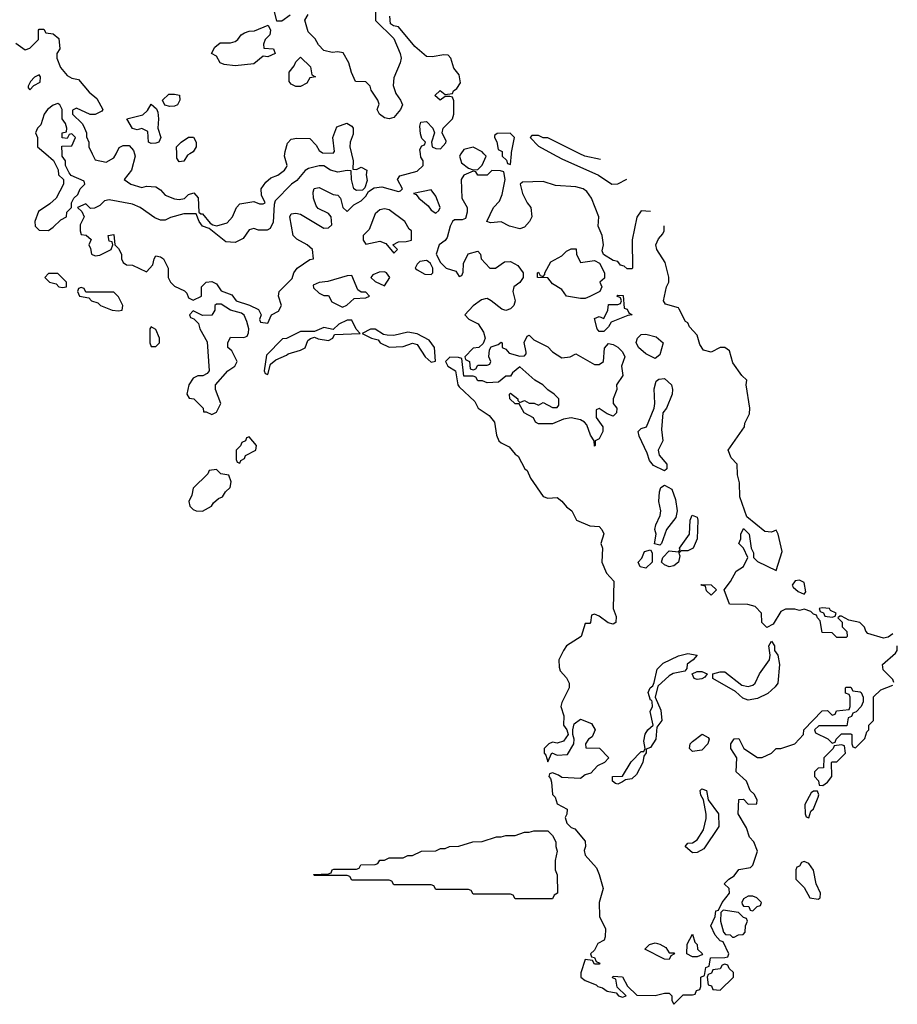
# Model space of a CAD drawing. Header units: inches. Extents: x 2701323 to 2964515, y 494916 to 722124.
# Tile 21 of 256: x 2760586 to 2764349, y 606354 to 610575. Entities that reach past the tile are written whole.
import ezdxf

# ---------------------------------------------------------------- set-up
doc = ezdxf.new("R2010")
doc.units = ezdxf.units.IN
doc.header["$MEASUREMENT"] = 0
doc.layers.add('C7660', color=7, linetype='Continuous')
doc.layers.add('C7661', color=7, linetype='Continuous')

msp = doc.modelspace()

# ---------------------------------------------------------------- linework, layer by layer
at = {"layer": 'C7660', "color": 2, "elevation": 2}
for points in [[(2760697.5, 610000), (2760731.3, 609971.3), (2760751.6, 609931.6), (2760752, 609910), (2760774, 609890), (2760774, 609870), (2760742, 609810), (2760715.3, 609784.7), (2760667.1, 609752.9), (2760651.3, 609710), (2760652, 609690), (2760670, 609672), (2760710, 609671.3), (2760730, 609684.7), (2760763.1, 609716.9), (2760786, 609730), (2760788, 609750), (2760808, 609770), (2760808, 609790), (2760818, 609810), (2760834.6, 609825.4), (2760846, 609850), (2760866, 609870), (2760862, 609882), (2760807.3, 609907.3), (2760798, 609918), (2760782, 609950), (2760782, 609970), (2760768, 609990), (2760767.8, 610000)], [(2762008.5, 610000), (2762016, 609970), (2762014, 609934), (2762030, 609932), (2762050, 609942), (2762074, 609930), (2762071.3, 609910), (2762075.3, 609884.7), (2762065.4, 609854.6), (2762056, 609844), (2762030, 609842), (2762018, 609850), (2762009.1, 609889.1), (2762007.3, 609927.3), (2761990, 609928.7), (2761950, 609921.2), (2761918, 609930), (2761890, 609948.7), (2761870, 609948.7), (2761823.6, 609936.4), (2761810, 609928.7), (2761774.4, 609885.6), (2761752, 609870), (2761682, 609798), (2761676.9, 609783.1), (2761673.4, 609706.6), (2761659.9, 609680.1), (2761647.1, 609672.9), (2761610, 609672.7), (2761590, 609679.3), (2761570, 609673.2), (2761543.5, 609636.5), (2761510, 609619.3), (2761470, 609622.7), (2761399, 609679), (2761369.5, 609689.5), (2761355.3, 609710), (2761342, 609742), (2761290, 609742.7), (2761233, 609727), (2761210, 609716), (2761190, 609716), (2761166, 609726), (2761102, 609770), (2761070, 609783.7), (2760970, 609802), (2760950, 609798), (2760930, 609778), (2760907.3, 609767.3), (2760890, 609766), (2760870, 609786), (2760834, 609770), (2760852.7, 609752.7), (2760862, 609730), (2760845.4, 609694.6), (2760844.7, 609670), (2760850, 609654), (2760871.6, 609651.6), (2760892, 609632), (2760882, 609610), (2760890, 609594), (2760894, 609570), (2760910, 609562), (2760930, 609564.7), (2760978, 609590), (2760986, 609610), (2760982, 609622), (2760970, 609626), (2760966, 609650), (2760990, 609654), (2760994, 609610), (2761010, 609594), (2761022, 609570), (2761022, 609550), (2761030, 609534), (2761043.6, 609523.6), (2761070, 609522), (2761130, 609494), (2761156.4, 609523.6), (2761162, 609550), (2761170, 609562), (2761190, 609558), (2761202, 609550), (2761222, 609510), (2761222, 609470), (2761232, 609450), (2761250, 609432), (2761292, 609412), (2761302, 609402), (2761310, 609382), (2761330, 609372), (2761366, 609390), (2761366, 609430), (2761386, 609450), (2761410, 609452), (2761430, 609442), (2761450, 609412), (2761495.3, 609395.3), (2761514, 609370), (2761571.1, 609351.1), (2761610, 609332), (2761622, 609310), (2761614, 609290), (2761618, 609278), (2761650, 609274), (2761666, 609310), (2761695.3, 609324.7), (2761708, 609350), (2761695.3, 609390), (2761698, 609410), (2761754.6, 609465.4), (2761762, 609490), (2761775.3, 609510), (2761830, 609546), (2761846, 609550), (2761842, 609590), (2761819, 609610), (2761774.5, 609634.5), (2761759, 609650), (2761744, 609730), (2761750, 609742), (2761770, 609746), (2761790, 609741), (2761890, 609680.7), (2761910, 609682.8), (2761924, 609696), (2761921.2, 609730), (2761910, 609744), (2761865.2, 609765.2), (2761857.2, 609777.2), (2761845.2, 609810), (2761844, 609836), (2761849, 609851), (2761870, 609856), (2761930, 609824.7), (2761950, 609822), (2761962, 609810), (2761972, 609770), (2761990, 609752), (2762019, 609781), (2762050, 609798), (2762070, 609818), (2762081.2, 609838.8), (2762105.6, 609854.4), (2762138, 609858), (2762210, 609838), (2762219, 609841), (2762228, 609850), (2762206, 609890), (2762215.3, 609904.7), (2762290, 609924.7), (2762315.3, 609950), (2762315.3, 609970), (2762305.2, 609985.2), (2762303.8, 610000)], [(2760897, 610000), (2760910, 609974), (2760956.4, 609963.6), (2760990, 609982), (2760999.3, 610000)], [(2761078.3, 610000), (2761081, 609990), (2761064.7, 609930), (2761034, 609890), (2761062, 609870), (2761110, 609856), (2761130, 609861), (2761170, 609858), (2761190, 609844.7), (2761210, 609822.8), (2761250, 609807.3), (2761270, 609804), (2761292.5, 609807.5), (2761310, 609824.7), (2761332.7, 609832.7), (2761351.6, 609811.6), (2761354, 609750), (2761362, 609742), (2761370, 609742), (2761402, 609702), (2761414.8, 609694.8), (2761430.9, 609690.9), (2761476.2, 609703.8), (2761499, 609730), (2761515.3, 609770), (2761530, 609784.7), (2761590, 609796), (2761614, 609786), (2761630, 609784.7), (2761638, 609790), (2761623.1, 609823.1), (2761622, 609850), (2761641.2, 609878.8), (2761662.7, 609897.3), (2761692.5, 609907.5), (2761722, 609930), (2761730, 609942), (2761733.2, 609950), (2761722, 609990), (2761723, 610000)], [(2761315.4, 610000), (2761305.4, 609994.6), (2761290, 609968), (2761270, 609966), (2761260.4, 609980.4), (2761259.5, 610000)], [(2762477.8, 610000), (2762471, 609990), (2762480.7, 609960.7), (2762510, 609938), (2762530, 609931.3), (2762550, 609932), (2762568.9, 609951.1), (2762586, 609990), (2762576.7, 610000)], [(2762654, 610000), (2762654, 609990), (2762672.7, 609972.7), (2762678, 609958), (2762690, 609954), (2762694.1, 610000)], [(2762870.2, 610000), (2762910, 609978.8), (2763067.5, 609907.5), (2763124.7, 609870), (2763150, 609870.7), (2763189.3, 609890.7)], [(2763076, 609976), (2763009.3, 609989.3), (2762987.7, 610000)], [(2763290, 609752), (2763250, 609755.1), (2763232.3, 609727.7), (2763211.3, 609631.3), (2763214, 609510), (2763210, 609506), (2763190, 609506), (2763178, 609518), (2763162, 609522), (2763150, 609538), (2763130, 609542), (2763088.4, 609568.4), (2763084, 609584), (2763088.7, 609610), (2763084, 609650), (2763066, 609690), (2763068.7, 609730), (2763037.2, 609810), (2763017.5, 609837.5), (2763002, 609850), (2762970, 609858), (2762883.7, 609863.7), (2762830, 609881.2), (2762742, 609878), (2762732, 609870), (2762742, 609830), (2762762, 609790), (2762778, 609770), (2762782, 609730), (2762772, 609710), (2762750, 609686), (2762730, 609678), (2762686, 609690), (2762650, 609708.7), (2762604, 609704), (2762588.7, 609710), (2762618, 609770), (2762643.1, 609796.9), (2762655.3, 609824.7), (2762668, 609890), (2762662, 609922), (2762647.3, 609927.3), (2762610, 609928), (2762590, 609908.7), (2762550, 609908), (2762542, 609922), (2762530, 609926), (2762490, 609908.7), (2762478.8, 609890), (2762481, 609810), (2762504, 609770), (2762504, 609750), (2762496.9, 609723.1), (2762483.6, 609716.4), (2762450, 609717.2), (2762441, 609710), (2762431, 609690), (2762419.1, 609640.9), (2762410, 609628), (2762384.7, 609610), (2762371.3, 609570), (2762390, 609534), (2762414, 609510), (2762456, 609496), (2762470, 609474), (2762482, 609478), (2762487.3, 609492.7), (2762488.7, 609530), (2762509.2, 609570.8), (2762550, 609582), (2762562, 609570), (2762564.7, 609550), (2762602, 609510), (2762626, 609510), (2762664, 609536), (2762690, 609538.8), (2762721.4, 609521.4), (2762744.7, 609490), (2762744.7, 609470), (2762730, 609448.7), (2762704.7, 609430), (2762701, 609410), (2762710.9, 609369.1), (2762704.7, 609350), (2762690, 609335.3), (2762670, 609328.7), (2762653.6, 609333.6), (2762608, 609370), (2762590, 609379), (2762582, 609378), (2762566.4, 609373.6), (2762530, 609348.7), (2762494, 609310), (2762511.6, 609291.6), (2762551.1, 609271.1), (2762575.3, 609235.3), (2762582, 609210), (2762572.7, 609187.3), (2762554, 609170), (2762530, 609166), (2762494, 609130), (2762498, 609118), (2762514, 609110), (2762518, 609078), (2762530, 609074), (2762542, 609078), (2762550, 609094), (2762590, 609094), (2762602, 609098), (2762606, 609110), (2762598, 609130), (2762600.4, 609159.6), (2762608, 609172), (2762638, 609182), (2762650, 609192), (2762654, 609190), (2762654, 609170), (2762670, 609162), (2762684.7, 609144.7), (2762730, 609132), (2762750, 609134), (2762758, 609142), (2762758, 609150), (2762749, 609191), (2762762, 609218), (2762770, 609222), (2762790, 609202), (2762850, 609172), (2762870.7, 609150.7), (2762910, 609124.7), (2762946, 609130), (2762970, 609142), (2763050, 609096), (2763070, 609096), (2763088.7, 609110), (2763092.7, 609167.3), (2763110, 609186), (2763130, 609182.8), (2763150.8, 609170.8), (2763170.8, 609150.8), (2763181, 609130), (2763166.8, 609090), (2763171.3, 609050), (2763144.7, 609010), (2763146, 608990), (2763131, 608950), (2763131, 608930), (2763146, 608910), (2763144.7, 608890), (2763130, 608875.3), (2763104.7, 608884.7), (2763070, 608908), (2763058, 608902), (2763058, 608870), (2763086, 608830), (2763086, 608810), (2763070, 608778), (2763054, 608770), (2763054, 608750), (2763050, 608746), (2763048.7, 608770), (2763033.6, 608793.6), (2763018, 608838), (2763008, 608850), (2762990, 608859), (2762950, 608868.7), (2762918, 608862), (2762870, 608842), (2762810, 608842), (2762798, 608850), (2762788.7, 608868.7), (2762749.3, 608889.3), (2762728, 608928), (2762710, 608928.7), (2762688, 608950), (2762686, 608970), (2762690, 608974), (2762722, 608950), (2762722, 608942), (2762730, 608934), (2762750, 608942), (2762770, 608931.3), (2762791.3, 608931.3), (2762810, 608922), (2762830, 608934), (2762870, 608912), (2762890, 608912), (2762897.2, 608922.8), (2762898, 608950), (2762878, 608970), (2762850, 608988), (2762828.7, 609010), (2762794, 609030), (2762730, 609086), (2762699.6, 609060.4), (2762690, 609046), (2762670, 609046), (2762639.6, 609020.4), (2762590, 609018), (2762570, 609026), (2762550, 609026), (2762542, 609042), (2762530, 609046), (2762490, 609046), (2762482, 609122), (2762467.3, 609127.3), (2762430, 609128), (2762412, 609110), (2762422, 609090), (2762454, 609070), (2762464, 609010), (2762470, 609001), (2762538, 608938), (2762552, 608910), (2762598.4, 608878.4), (2762622, 608850), (2762630, 608794), (2762641, 608770), (2762650, 608761), (2762684, 608744), (2762710, 608712), (2762723.6, 608703.6), (2762752, 608650), (2762762, 608642), (2762776, 608610), (2762830, 608531), (2762850, 608523), (2762890, 608526), (2762910, 608511.3), (2762930, 608486), (2762954, 608470), (2762974, 608430), (2763030, 608404.7), (2763070, 608402), (2763082, 608390), (2763091.1, 608371.1), (2763078, 608330), (2763084.7, 608310), (2763082, 608250), (2763102, 608202), (2763132.7, 608167.3), (2763131, 608050), (2763143.6, 608016.4), (2763142, 607990), (2763130, 607984), (2763109.2, 607989.2), (2763070, 608018), (2763050, 608026), (2763038, 608022), (2763034, 607990), (2763030, 607986), (2763010, 607986), (2762994, 607930), (2762931, 607890), (2762917.3, 607870), (2762898, 607830), (2762899.6, 607799.6), (2762903.6, 607783.6), (2762930, 607754), (2762942, 607730), (2762942, 607710), (2762910, 607648), (2762905.5, 607630), (2762918.8, 607590), (2762918, 607550), (2762932, 607530), (2762938, 607510), (2762917.3, 607482.7), (2762890, 607474), (2762870, 607478), (2762854, 607470), (2762834, 607450), (2762834, 607430), (2762842, 607422), (2762850, 607394), (2762868, 607432), (2762890, 607422), (2762935.3, 607424.7), (2762962, 607470), (2762964, 607490), (2762957.2, 607510), (2762957.2, 607530), (2762964, 607556), (2762990, 607576), (2763037.3, 607557.3), (2763054, 607530), (2763039.8, 607500.2), (2763024.7, 607490), (2763012, 607470), (2763014, 607454), (2763071.6, 607451.6), (2763112, 607410), (2763094, 607390), (2763063.5, 607376.5), (2763035.3, 607344.7), (2763010, 607338), (2762990, 607322), (2762910, 607326), (2762896.4, 607336.4), (2762870, 607346), (2762858, 607342), (2762854, 607330), (2762862, 607322), (2762866, 607306), (2762870, 607254), (2762882, 607242), (2762890, 607214), (2762934, 607190), (2762931.6, 607168.4), (2762924.7, 607155.3), (2762932, 607130), (2762950, 607112), (2762966, 607106), (2763010, 607054), (2763011.3, 607030), (2763006, 607014), (2763010, 606994), (2763058.5, 606938.5), (2763071, 606910), (2763087.3, 606850), (2763071, 606790), (2763071.3, 606730), (2763098, 606678), (2763096.9, 606643.1), (2763091.3, 606628.7), (2763065.4, 606614.6), (2763050, 606586), (2763034, 606570), (2763038, 606558), (2763050, 606554), (2763058, 606538), (2763074, 606530), (2763070, 606526), (2763050, 606526), (2763042, 606542), (2763010, 606546), (2762991.6, 606488.4), (2762991.3, 606470), (2763010, 606456), (2763058, 606438), (2763064.7, 606430), (2763084.5, 606424.5), (2763104.7, 606410), (2763143.6, 606403.6), (2763154, 606390), (2763170, 606384.7), (2763186, 606390), (2763148, 606428), (2763142, 606462), (2763128, 606468), (2763130, 606474), (2763170, 606472), (2763191.3, 606431.3), (2763232.7, 606392.7), (2763310, 606391.3), (2763350, 606402), (2763370, 606402), (2763382, 606390), (2763382, 606370), (2763390, 606354), (2763430, 606394), (2763470, 606394), (2763482, 606398), (2763487.3, 606412.7), (2763502, 606418), (2763506, 606430), (2763506, 606470), (2763522, 606478), (2763528.4, 606511.6), (2763542, 606518), (2763547.3, 606552.7), (2763610, 606554), (2763622, 606558), (2763626, 606570), (2763602, 606622), (2763590, 606626), (2763568, 606650), (2763549, 606690), (2763568, 606730), (2763570, 606754), (2763582, 606758), (2763598, 606790), (2763628.7, 606830), (2763628, 606850), (2763606, 606870), (2763626, 606890), (2763650, 606904.7), (2763670, 606931.3), (2763719, 606941), (2763728.9, 606951.1), (2763749, 607010), (2763734, 607050), (2763715.3, 607070), (2763702, 607110), (2763666, 607170), (2763670, 607232), (2763690, 607234), (2763710, 607212), (2763746, 607214), (2763748, 607230), (2763734.6, 607254.6), (2763718, 607270), (2763702, 607310), (2763658, 607350), (2763661.2, 607410), (2763635.3, 607450), (2763635.3, 607470), (2763650, 607492), (2763670, 607494), (2763690.9, 607450.9), (2763750, 607411.3), (2763770, 607411.3), (2763808.9, 607431.1), (2763829.3, 607450.7), (2763850, 607451), (2763909.1, 607470.9), (2763946, 607510), (2763948, 607530), (2764027.3, 607612.7), (2764050, 607614), (2764070, 607594), (2764082, 607598), (2764088.4, 607611.6), (2764142, 607618), (2764146, 607630), (2764146, 607670), (2764142, 607682), (2764127.3, 607687.3), (2764126, 607710), (2764130, 607714), (2764150, 607714), (2764158, 607698), (2764190, 607694), (2764194, 607690), (2764202, 607670), (2764202, 607650), (2764194, 607630), (2764172.7, 607607.3), (2764158, 607602), (2764152.7, 607587.3), (2764138, 607582), (2764132.7, 607547.3), (2764012.7, 607547.3), (2763994, 607530), (2763998, 607518), (2764051.6, 607491.6), (2764070, 607474), (2764082, 607478), (2764086, 607490), (2764110, 607514), (2764150, 607514), (2764154, 607510), (2764154, 607470), (2764158, 607458), (2764170, 607454), (2764210, 607494), (2764218, 607522), (2764226, 607530), (2764226, 607550), (2764246, 607570), (2764247.3, 607672.7), (2764278, 607702), (2764330, 607722)], [(2764330, 607942), (2764310, 607928), (2764290, 607924), (2764223.1, 607943.1), (2764213.6, 607953.6), (2764208, 607970), (2764188, 607990), (2764141.2, 608001.2), (2764110, 608018), (2764102, 608018), (2764094, 608010), (2764112.7, 607992.7), (2764112.7, 607972.7), (2764132.7, 607952.7), (2764134, 607930), (2764130, 607926), (2764090, 607926), (2764070, 607946), (2764027.3, 607947.3), (2764018, 607998), (2764006, 608010), (2764002, 608022), (2763990, 608026), (2763978, 608038), (2763950, 608048), (2763930, 608042), (2763910, 608048), (2763870, 608048), (2763850, 608038), (2763816.9, 607983.1), (2763790, 607968.7), (2763768, 607990), (2763766, 608030), (2763739, 608059), (2763708.4, 608068.4), (2763629, 608069), (2763606, 608130), (2763633.6, 608166.4), (2763658, 608210), (2763688.7, 608231.3), (2763708, 608270), (2763688.7, 608308.7), (2763669, 608330), (2763678, 608350), (2763678, 608370), (2763690, 608394), (2763714, 608370), (2763722, 608310), (2763732, 608290), (2763732, 608270), (2763750, 608252), (2763830, 608214), (2763854.6, 608294.6), (2763838, 608370), (2763830, 608386), (2763810, 608378), (2763780.4, 608380.4), (2763704, 608444), (2763673.2, 608530), (2763671.8, 608590), (2763663.2, 608623.2), (2763662, 608670), (2763636.6, 608696.6), (2763624, 608730), (2763694, 608830), (2763695.3, 608844.7), (2763714.6, 608885.4), (2763717.2, 608910), (2763701.2, 609010), (2763704, 609030), (2763682, 609050), (2763643.7, 609103.7), (2763630, 609155.3), (2763609.1, 609169.1), (2763590, 609169.2), (2763550, 609149), (2763518, 609158), (2763502.7, 609182.7), (2763490, 609222), (2763458, 609258), (2763450, 609275.3), (2763441.2, 609281.2), (2763414.2, 609334.2), (2763410, 609339), (2763355.3, 609355.3), (2763346, 609370), (2763359, 609430), (2763369, 609450), (2763369.1, 609470.9), (2763353.8, 609533.8), (2763317.2, 609590), (2763313.2, 609610), (2763324.5, 609635.5), (2763343.2, 609656.8), (2763349.2, 609670), (2763349.5, 609690.5)], [(2764334, 607734), (2764330, 607746), (2764288.4, 607788.4), (2764286, 607810), (2764340.4, 607859.6), (2764348, 607870), (2764348.8, 607891.2)]]:
    msp.add_lwpolyline(points, dxfattribs=at)
at = {"layer": 'C7660', "color": 2}
for points, elevation in [([(2762350, 609846), (2762274, 609830), (2762286, 609826), (2762298, 609810), (2762337.3, 609777.3), (2762350, 609758), (2762370, 609744.7), (2762383.1, 609756.9), (2762388.7, 609770), (2762370, 609818)], 2), ([(2762150, 609764), (2762130, 609759), (2762110, 609742), (2762084, 609676), (2762058, 609650), (2762058, 609630), (2762070, 609612), (2762130, 609624.7), (2762156, 609616), (2762190, 609574), (2762206, 609590), (2762186, 609610), (2762210, 609622), (2762243.6, 609623.6), (2762266, 609630), (2762266, 609670), (2762256.4, 609676.4), (2762238, 609710), (2762170, 609759)], 2), ([(2762990, 609534), (2763050, 609542), (2763071.6, 609531.6), (2763094, 609490), (2763092.7, 609467.3), (2763074, 609450), (2763082, 609430), (2763074, 609410), (2763030, 609388.7), (2763010, 609379), (2762990, 609379), (2762930, 609389), (2762910, 609418), (2762870, 609442), (2762850, 609468), (2762806, 609470), (2762806, 609490), (2762810, 609492), (2762818, 609478), (2762830, 609474), (2762838, 609482), (2762838, 609490), (2762863.1, 609536.9), (2762910, 609562), (2762930, 609582), (2762950, 609592), (2762972, 609592), (2762974, 609570)], 2), ([(2762330, 609542), (2762302, 609538), (2762290, 609526), (2762282, 609510), (2762290, 609502), (2762323.6, 609483.6), (2762350, 609482), (2762358, 609490), (2762358, 609510), (2762348, 609530), (2762338, 609538)], 2), ([(2760750, 609486), (2760710, 609486), (2760694, 609470), (2760714, 609450), (2760742, 609442), (2760754, 609430), (2760770, 609427.3), (2760786, 609430), (2760786, 609450)], 2), ([(2762010, 609478), (2761990, 609477.2), (2761907.5, 609452.5), (2761870, 609448.7), (2761843.6, 609436.4), (2761845.4, 609425.4), (2761870, 609402), (2761890, 609392), (2761910, 609392), (2761924.7, 609364.7), (2761970, 609342), (2761988.4, 609351.6), (2762020.4, 609379.6), (2762070, 609382), (2762086, 609390), (2762070, 609406), (2762050, 609406), (2762036.4, 609416.4)], 2), ([(2762150, 609494), (2762127.1, 609492.9), (2762099.6, 609480.4), (2762092, 609470), (2762110, 609452), (2762150, 609434), (2762173.2, 609470), (2762158, 609490)], 2), ([(2760850, 609426), (2760838, 609422), (2760834, 609410), (2760842, 609390), (2760882, 609382), (2760894, 609370), (2760921, 609361), (2760932, 609350), (2760982, 609330), (2761010, 609326.8), (2761026, 609330), (2761028, 609350), (2761010, 609386), (2760990, 609406), (2760870, 609406), (2760862, 609422)], 2), ([(2763070, 609238), (2763062, 609250), (2763050, 609294), (2763070, 609302), (2763090, 609294), (2763108, 609330), (2763110, 609354), (2763150, 609354), (2763162, 609358), (2763166, 609370), (2763162, 609382), (2763146, 609390), (2763150, 609394), (2763172.7, 609392.7), (2763178, 609338), (2763190, 609334), (2763198, 609318), (2763212, 609310), (2763192.7, 609307.3), (2763122, 609278), (2763110, 609258), (2763090, 609238)], 2), ([(2761450, 609355.3), (2761430, 609355.3), (2761422, 609350), (2761422, 609330), (2761410, 609308), (2761370, 609306), (2761330, 609326), (2761314, 609310), (2761318, 609298), (2761332.7, 609292.7), (2761352, 609272), (2761358, 609250), (2761390, 609194), (2761398, 609070), (2761390, 609058), (2761371.6, 609048.4), (2761350, 609048), (2761330, 609038), (2761311.3, 609010), (2761302, 608970), (2761312, 608952), (2761332, 608950), (2761372, 608910), (2761374, 608894), (2761386, 608894), (2761410, 608882), (2761430, 608892), (2761448.7, 608930), (2761426, 608990), (2761426, 609010), (2761478, 609070), (2761508, 609090), (2761518, 609110), (2761495.3, 609155.3), (2761478, 609170), (2761478, 609190), (2761490, 609214), (2761547.3, 609212.7), (2761562, 609218), (2761567.3, 609232.7), (2761568, 609250), (2761560.4, 609280.4), (2761548.4, 609308.4), (2761536.4, 609316.4), (2761489.2, 609329.2)], 2), ([(2761150, 609258), (2761144.7, 609250), (2761144.7, 609190), (2761150, 609174), (2761170, 609174), (2761186, 609190), (2761186, 609210), (2761170, 609246)], 2), ([(2762010, 609286), (2761990, 609286), (2761954, 609270), (2761930, 609246), (2761890, 609255.3), (2761850, 609238), (2761790, 609238), (2761730, 609208), (2761712.7, 609207.3), (2761643.6, 609136.4), (2761634, 609070), (2761638, 609058), (2761650, 609054), (2761662, 609098), (2761684, 609116), (2761730, 609136), (2761737, 609143), (2761790, 609158), (2761810, 609168.2), (2761820.9, 609199.1), (2761832.5, 609207.5), (2761850, 609214), (2761866.2, 609206.2), (2761910, 609198.8), (2761928.7, 609210), (2761935.3, 609224.7), (2762046, 609230), (2762028, 609248)], 2), ([(2762110, 609248), (2762090, 609248), (2762054, 609230), (2762094, 609210), (2762122.5, 609202.5), (2762131, 609190), (2762170, 609170.7), (2762230, 609173.4), (2762270, 609187.7), (2762290, 609182.8), (2762324.9, 609130), (2762350, 609107.3), (2762368.4, 609111.6), (2762364, 609170), (2762341.2, 609201.2), (2762290, 609228), (2762250, 609235.3), (2762190, 609221.2), (2762162, 609222), (2762145.2, 609225.2)], 2), ([(2763310, 609122), (2763270, 609142), (2763239, 609170), (2763228.9, 609191.1), (2763235.3, 609210), (2763250, 609224.7), (2763270, 609226.8), (2763314.8, 609214.8), (2763344.7, 609190), (2763330, 609138)], 2), ([(2763350, 608641.2), (2763304.1, 608664.1), (2763285.6, 608685.6), (2763277, 608717), (2763242, 608790), (2763238, 608810), (2763250, 608822), (2763274, 608830), (2763306, 608910), (2763309.3, 608930), (2763307, 608993), (2763315.5, 609024.5), (2763326.3, 609033.7), (2763350, 609037.3), (2763380.7, 609010), (2763385.5, 608990), (2763383, 608970), (2763358.8, 608910), (2763342.8, 608890), (2763337.3, 608817.3), (2763342.8, 608770), (2763322.8, 608730), (2763327.3, 608707.3), (2763361, 608670), (2763361, 608650)], 2), ([(2761570, 608786), (2761558, 608782), (2761554, 608770), (2761538, 608762), (2761532.7, 608747.3), (2761514, 608730), (2761514, 608690), (2761518, 608678), (2761530, 608674), (2761534.6, 608685.4), (2761550, 608694), (2761554, 608706), (2761599, 608730), (2761602, 608750)], 2), ([(2761430, 608646), (2761398, 608642), (2761392.7, 608627.3), (2761330, 608566), (2761323.5, 608536.5), (2761311.3, 608510), (2761314.8, 608490), (2761330, 608474.8), (2761342, 608470), (2761370, 608468.5), (2761408.7, 608490), (2761416.5, 608503.5), (2761438, 608522), (2761455.3, 608530), (2761468.7, 608551.3), (2761488, 608570), (2761493.2, 608593.2), (2761482, 608622), (2761448.4, 608628.4)], 2), ([(2763330, 608322), (2763308, 608328), (2763315.3, 608370), (2763309.3, 608390), (2763313.2, 608410), (2763332.3, 608450), (2763334.5, 608470), (2763326.6, 608510), (2763329.3, 608550.7), (2763335.3, 608570), (2763350, 608578.8), (2763382, 608562), (2763398.4, 608518.4), (2763405.5, 608470), (2763399, 608441), (2763358.8, 608390), (2763338, 608330)], 2), ([(2763450, 608297.2), (2763422, 608298), (2763412, 608288), (2763416, 608276), (2763410, 608248.7), (2763390, 608233.2), (2763370, 608229.3), (2763350, 608237.2), (2763337.2, 608250), (2763344, 608270), (2763370, 608298), (2763410, 608294), (2763418, 608302), (2763415.3, 608310), (2763457.2, 608370), (2763461.2, 608430), (2763469.4, 608450.6), (2763490, 608442), (2763494, 608430), (2763490.7, 608350), (2763474, 608310)], 2), ([(2763270, 608224), (2763246, 608230), (2763238, 608250), (2763253.6, 608266.4), (2763265.2, 608294.8), (2763290, 608302), (2763298, 608290), (2763298, 608250)], 2), ([(2763930, 608172.7), (2763911, 608169), (2763898, 608150), (2763902.8, 608142.8), (2763924, 608124), (2763950, 608112), (2763957.2, 608122.8), (2763950, 608162)], 2), ([(2763550, 608108), (2763530, 608126), (2763526, 608146), (2763506, 608150), (2763510, 608154), (2763550, 608152), (2763574, 608130)], 2), ([(2764026.4, 608053.6), (2764014, 608050), (2764018, 608038), (2764032.7, 608032.7), (2764038, 608018), (2764070, 608014), (2764082, 608018), (2764086, 608030), (2764062, 608042), (2764058, 608050)], 2), ([(2763710, 607658.4), (2763686.3, 607666.3), (2763654.5, 607694.5), (2763558, 607750), (2763558, 607770), (2763590, 607779.1), (2763610, 607778.8), (2763682, 607722), (2763710, 607716.3), (2763730, 607722), (2763739.3, 607730), (2763758, 607770), (2763801.2, 607830), (2763804, 607850), (2763798, 607890), (2763810, 607911.3), (2763822, 607890), (2763822, 607870), (2763836, 607850), (2763844, 607810), (2763836, 607730), (2763825.5, 607714.5), (2763794, 607686), (2763750, 607664.5)], 2), ([(2763150, 607298), (2763140.4, 607300.4), (2763128, 607310), (2763128, 607330), (2763170, 607331.3), (2763207, 607393), (2763250, 607438), (2763262, 607438), (2763268, 607450), (2763262.7, 607482.7), (2763267.5, 607512.5), (2763279, 607530), (2763302, 607550), (2763289.3, 607609.3), (2763299, 607630), (2763298, 607650), (2763296.4, 607656.4), (2763290, 607658), (2763281.2, 607690), (2763289.2, 607710), (2763300.2, 607719.8), (2763306.6, 607733.4), (2763319.3, 607790), (2763344.2, 607815.8), (2763410, 607847.7), (2763450, 607857.3), (2763490.9, 607850.9), (2763474, 607830), (2763448.3, 607811.7), (2763446.4, 607793.6), (2763437.3, 607782.7), (2763388.2, 607771.8), (2763370, 607762.7), (2763322, 607718), (2763311, 607670), (2763335.5, 607615.5), (2763338.8, 607570), (2763318, 607542), (2763313.4, 607490), (2763290, 607455.3), (2763271.6, 607448.4), (2763271.6, 607431.6), (2763262, 607418), (2763257.3, 607390), (2763230, 607339), (2763210, 607321.2), (2763183.6, 607316.4), (2763170, 607308)], 2), ([(2763490, 607746), (2763478, 607750), (2763468.7, 607771.3), (2763490, 607781), (2763510, 607781), (2763534, 607770), (2763523.6, 607756.4), (2763510, 607749.2)], 2), ([(2763470, 607438), (2763458, 607450), (2763461.2, 607470), (2763470, 607481), (2763512, 607512), (2763538, 607498), (2763542, 607490), (2763536, 607470), (2763510, 607443.7)], 2), ([(2764110, 607466), (2764078, 607462), (2764074, 607450), (2764034, 607410), (2764032.7, 607367.3), (2764010, 607366), (2763994, 607350), (2763994, 607330), (2764011.6, 607311.6), (2764014, 607294), (2764030, 607292), (2764050, 607306), (2764068, 607330), (2764066, 607390), (2764070, 607394), (2764090, 607394), (2764126, 607430), (2764122, 607462)], 2), ([(2763470, 607002.7), (2763439, 607030), (2763450, 607044.7), (2763470, 607046.8), (2763490, 607058.8), (2763518.4, 607101.6), (2763529.4, 607150), (2763529.4, 607169.4), (2763518, 607230), (2763506, 607250), (2763504, 607270), (2763510, 607278), (2763530.6, 607270.6), (2763538, 607230), (2763582, 607170), (2763584, 607116), (2763519.5, 607020.5), (2763490, 607005.2)], 2), ([(2763990, 607268), (2763979.6, 607260.4), (2763952, 607210), (2763954, 607170), (2763958, 607158), (2763970, 607154), (2763978, 607182), (2763990, 607192), (2764010, 607242), (2764012.5, 607252.5), (2764007.3, 607267.3)], 2), ([(2762710, 606806), (2762702, 606822), (2762690, 606826), (2762530, 606826), (2762522, 606842), (2762510, 606846), (2762370, 606846), (2762362, 606862), (2762350, 606866), (2762190, 606866), (2762182, 606882), (2762170, 606886), (2762010, 606886), (2762002, 606902), (2761990, 606906), (2761850, 606906), (2761846, 606910), (2761910, 606914), (2761922, 606918), (2761926, 606930), (2761932.7, 606932.7), (2762030, 606934), (2762042, 606938), (2762048.4, 606951.6), (2762110, 606954), (2762122, 606958), (2762130, 606972), (2762150, 606972), (2762170, 606982), (2762230, 606982), (2762250, 606992), (2762270, 606992), (2762308.9, 607011.1), (2762370, 607012), (2762390, 607022), (2762410, 607022), (2762428.9, 607031.1), (2762468.4, 607031.6), (2762528.9, 607051.1), (2762568.4, 607051.6), (2762630, 607071.3), (2762650, 607071.3), (2762670, 607078), (2762710, 607078), (2762750, 607091.3), (2762770, 607091.3), (2762790, 607098), (2762850, 607098), (2762870, 607078), (2762884.7, 607050), (2762884.7, 607030), (2762891, 607010), (2762882, 606970), (2762882, 606930), (2762891.1, 606908.9), (2762891.3, 606830), (2762878, 606822), (2762870, 606806)], -2), ([(2763950, 606966), (2763938, 606962), (2763930, 606946), (2763918, 606942), (2763914, 606930), (2763914, 606890), (2763950, 606854), (2763974, 606810), (2764010, 606804.7), (2764018, 606810), (2764019, 606830), (2764001.2, 606870), (2763990, 606928.7), (2763970, 606958)], 2), ([(2763730, 606818), (2763710, 606818), (2763690, 606806), (2763682, 606790), (2763683.6, 606783.6), (2763690, 606774), (2763712.7, 606772.7), (2763718, 606758), (2763730, 606754), (2763747.3, 606772.7), (2763762, 606778), (2763766, 606790), (2763746, 606810)], 2), ([(2763602, 606758), (2763592, 606748), (2763591.3, 606710), (2763603.6, 606663.6), (2763612.7, 606652.7), (2763631.6, 606651.6), (2763642, 606642), (2763650, 606642), (2763668.4, 606651.6), (2763687.3, 606652.7), (2763696.4, 606663.6), (2763698, 606690), (2763706, 606710), (2763702, 606722), (2763690, 606726), (2763668, 606748)], 2), ([(2763470, 606558), (2763446, 606570), (2763448.4, 606611.6), (2763470, 606654), (2763481, 606621), (2763491.3, 606610), (2763492, 606590), (2763514, 606570), (2763510, 606566), (2763490, 606558)], 2), ([(2763370, 606574), (2763390, 606574), (2763394, 606570), (2763378, 606562), (2763370, 606546), (2763350, 606548), (2763266, 606590), (2763286, 606610), (2763310, 606618), (2763330, 606612), (2763356.9, 606596.9)], 2), ([(2763610, 606526), (2763598, 606522), (2763590, 606506), (2763558, 606502), (2763552, 606488), (2763538, 606482), (2763534, 606470), (2763538, 606438), (2763552.7, 606432.7), (2763558, 606418), (2763590, 606414), (2763646, 606470), (2763646, 606490), (2763627.3, 606507.3), (2763622, 606522)], 2)]:
    msp.add_lwpolyline(points, close=True, dxfattribs=dict(at, elevation=elevation))
at = {"layer": 'C7661', "color": 2, "elevation": 2}
for points in [[(2761746, 610594), (2761710, 610568), (2761688.4, 610568.4), (2761678, 610610)], [(2762111.1, 610628.9), (2762111.6, 610571.6), (2762190, 610494), (2762218, 610430), (2762222, 610410), (2762218, 610390), (2762190, 610326), (2762187.3, 610292.7), (2762198.5, 610258.5), (2762218.8, 610230), (2762226.8, 610210), (2762218.8, 610190), (2762190, 610156), (2762170, 610149.3), (2762150, 610154), (2762128, 610170), (2762118, 610190), (2762127.3, 610212.7), (2762122, 610230), (2762093.2, 610273.2), (2762088, 610290), (2762070, 610308), (2762026, 610310), (2762008.7, 610348.7), (2761997.2, 610390), (2761972.5, 610432.5), (2761950, 610437.2), (2761926.4, 610433.6), (2761890, 610442), (2761866.6, 610466.6), (2761852.5, 610492.5), (2761823.2, 610523.2), (2761808, 610572), (2761823.1, 610596.9)], [(2762303.8, 610000), (2762302, 610018), (2762310, 610034), (2762322, 610038), (2762326, 610050), (2762310, 610066), (2762304.7, 610084.7), (2762301.2, 610118.8), (2762305.2, 610134.8), (2762330, 610138), (2762358, 610110), (2762364.7, 610090), (2762352, 610050), (2762354, 610030), (2762370, 610022), (2762390, 610021), (2762413.6, 610046.4), (2762414.6, 610054.6), (2762398, 610090), (2762402, 610110), (2762442, 610150), (2762448, 610170), (2762447.3, 610227.3), (2762442, 610242), (2762430, 610246), (2762410, 610246), (2762389.1, 610229.1), (2762366, 610250), (2762388.7, 610271.3), (2762410, 610254), (2762442, 610258), (2762446, 610270), (2762460.4, 610279.6), (2762475.5, 610304.5), (2762470, 610338), (2762447.3, 610367.3), (2762434, 610410), (2762423.1, 610423.1), (2762404.7, 610424.7), (2762355.1, 610415.1), (2762330, 610417.2), (2762279.6, 610459.6), (2762210, 610544), (2762188.4, 610548.4), (2762176.4, 610556.4), (2762173.3, 610590)], [(2760570, 610474), (2760610, 610446), (2760630, 610452), (2760666, 610490), (2760666, 610530), (2760670, 610534), (2760690, 610534), (2760698, 610518), (2760730, 610514), (2760754, 610494), (2760758, 610450), (2760744.7, 610430), (2760744.7, 610410), (2760761, 610370), (2760790, 610336), (2760810, 610324.7), (2760838, 610318), (2760883.5, 610263.5), (2760916.9, 610236.9), (2760942, 610190), (2760938, 610182), (2760910, 610168), (2760888.4, 610168.4), (2760830, 610195.3), (2760812.7, 610187.3), (2760812, 610170), (2760854, 610130), (2760859.6, 610119.6), (2760872, 610090), (2760872.7, 610072.7), (2760882, 610050), (2760882, 610030), (2760897, 610000)], [(2760767.8, 610000), (2760767.3, 610032.7), (2760810, 610034), (2760826, 610070), (2760810, 610086), (2760798, 610082), (2760790, 610066), (2760768, 610068), (2760768, 610090), (2760786, 610094), (2760788, 610110), (2760782, 610130), (2760768.7, 610150), (2760768, 610190), (2760758, 610210), (2760750, 610215.3), (2760730, 610208.7), (2760704.7, 610190), (2760691.3, 610170), (2760676, 610124), (2760662, 610110), (2760654, 610090), (2760662, 610070), (2760662, 610030), (2760697.5, 610000)], [(2761723, 610000), (2761724, 610010), (2761734, 610046), (2761750, 610062), (2761773.6, 610066.4), (2761830, 610064.7), (2761856.9, 610036.9), (2761870, 610014), (2761883.6, 610003.6), (2761930, 610002), (2761935.3, 610010), (2761928.7, 610070), (2761945.2, 610114.8), (2761988.7, 610131.3), (2762010, 610118), (2762016, 610110), (2762016, 610084), (2762002.8, 610050), (2762001, 610030), (2762008.5, 610000)], [(2761259.5, 610000), (2761258, 610030), (2761278, 610050), (2761309.1, 610070.9), (2761331.6, 610071.6), (2761342, 610050), (2761342, 610030), (2761330, 610008), (2761315.4, 610000)], [(2762694.1, 610000), (2762694.6, 610005.4), (2762708, 610070), (2762688.4, 610088.4), (2762632.7, 610087.3), (2762622, 610078), (2762622, 610070), (2762631.6, 610051.6), (2762638, 610018), (2762654, 610010), (2762654, 610000)], [(2762987.7, 610000), (2762850, 610068), (2762830, 610068), (2762810, 610078), (2762782, 610078), (2762774, 610070), (2762810, 610032), (2762870.2, 610000)], [(2760999.3, 610000), (2761013.2, 610026.8), (2761030, 610036), (2761055.3, 610035.3), (2761074.4, 610014.4), (2761078.3, 610000)], [(2762576.7, 610000), (2762568.7, 610008.7), (2762530, 610028.7), (2762490, 610018), (2762477.8, 610000)]]:
    msp.add_lwpolyline(points, dxfattribs=at)
for points in [[(2761650, 610415.3), (2761630, 610418), (2761590, 610385.2), (2761510, 610377.2), (2761462, 610382), (2761446, 610390), (2761430, 610418), (2761408, 610430), (2761423.1, 610456.9), (2761445.2, 610474.8), (2761490, 610476), (2761510, 610481), (2761522, 610490), (2761535.3, 610510), (2761550, 610518.8), (2761570, 610526), (2761592.5, 610527.5), (2761651.3, 610551.3), (2761662, 610530), (2761658, 610510), (2761638, 610490), (2761631.3, 610470), (2761632.7, 610452.7), (2761674, 610450), (2761682, 610430)], [(2761770, 610288), (2761750, 610298), (2761742, 610310), (2761742, 610350), (2761763.1, 610376.9), (2761770, 610394), (2761790, 610414), (2761832.7, 610372.7), (2761838, 610338), (2761854, 610330), (2761830, 610326), (2761816.9, 610303.1), (2761790, 610288)], [(2760670, 610338), (2760650, 610328), (2760632, 610310), (2760622, 610290), (2760622, 610282), (2760630, 610274), (2760647.3, 610292.7), (2760673.6, 610306.4), (2760675.3, 610330)], [(2761230, 610202), (2761208, 610208), (2761198, 610230), (2761225.2, 610254.8), (2761250, 610256), (2761270.8, 610250.8), (2761272, 610230), (2761262, 610210), (2761250, 610204)], [(2761150, 610044), (2761138, 610050), (2761135.3, 610095.3), (2761110, 610108), (2761090, 610102), (2761070, 610108), (2761046, 610150), (2761113.6, 610166.4), (2761134.6, 610185.4), (2761150, 610212), (2761172.7, 610192.7), (2761178, 610178), (2761181, 610150), (2761178, 610110), (2761191.3, 610070), (2761182, 610050), (2761170, 610045.2)]]:
    msp.add_lwpolyline(points, close=True, dxfattribs=at)

doc.saveas('drawing.dxf')
